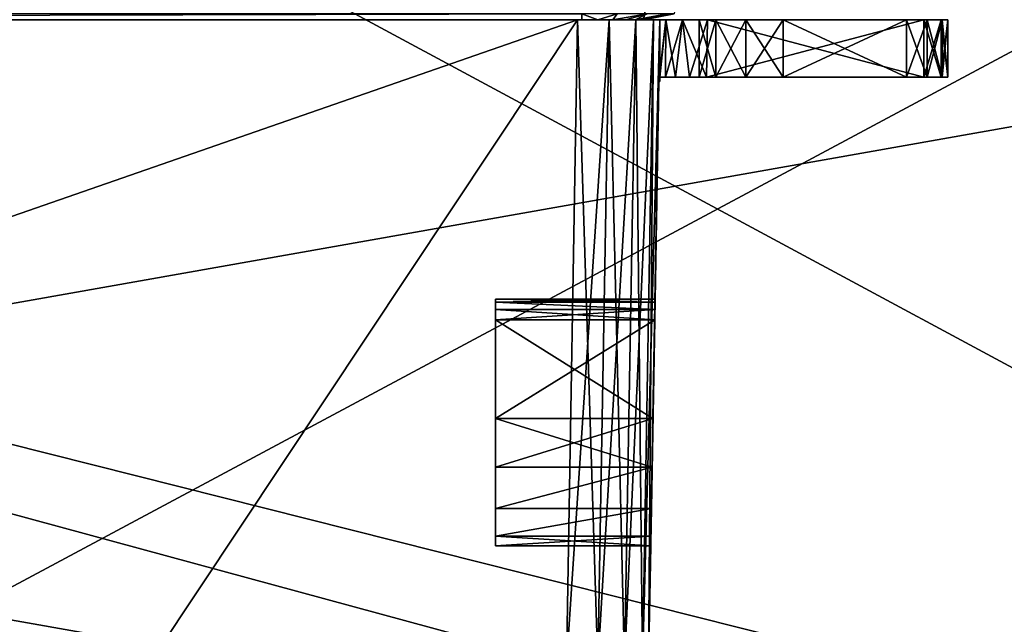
# Model space of a CAD drawing. Header units: millimetres. Extents: x -96 to 96, y -34 to 18.
# Tile 125 of 192: x 22 to 46, y -19 to -4. Entities that reach past the tile are written whole.
import ezdxf

# ---------------------------------------------------------------- set-up
doc = ezdxf.new("R2010")
doc.units = ezdxf.units.MM
doc.header["$LTSCALE"] = 65.185185
for name, color, linetype in [('1194', 7, 'CONTINUOUS'), ('1195', 7, 'CONTINUOUS'), ('1196', 7, 'CONTINUOUS'), ('1249', 7, 'CONTINUOUS'), ('1382', 7, 'CONTINUOUS'), ('1384', 7, 'CONTINUOUS'), ('1385', 7, 'CONTINUOUS'), ('1386', 7, 'CONTINUOUS'), ('1387', 7, 'CONTINUOUS'), ('1388', 7, 'CONTINUOUS'), ('1389', 7, 'CONTINUOUS'), ('1390', 7, 'CONTINUOUS'), ('1391', 7, 'CONTINUOUS'), ('1392', 7, 'CONTINUOUS'), ('1393', 7, 'CONTINUOUS'), ('1394', 7, 'CONTINUOUS'), ('1411', 7, 'CONTINUOUS'), ('1412', 7, 'CONTINUOUS'), ('1413', 7, 'CONTINUOUS'), ('1414', 7, 'CONTINUOUS'), ('1415', 7, 'CONTINUOUS'), ('1416', 7, 'CONTINUOUS'), ('1417', 7, 'CONTINUOUS'), ('1418', 7, 'CONTINUOUS'), ('1419', 7, 'CONTINUOUS'), ('1420', 7, 'CONTINUOUS'), ('1421', 7, 'CONTINUOUS'), ('1422', 7, 'CONTINUOUS'), ('1427', 7, 'CONTINUOUS'), ('1429', 7, 'CONTINUOUS'), ('1430', 7, 'CONTINUOUS'), ('1431', 7, 'CONTINUOUS'), ('1432', 7, 'CONTINUOUS'), ('1433', 7, 'CONTINUOUS'), ('1448', 7, 'CONTINUOUS'), ('1449', 7, 'CONTINUOUS'), ('2', 7, 'CONTINUOUS'), ('22', 7, 'CONTINUOUS'), ('24', 7, 'CONTINUOUS'), ('6', 7, 'CONTINUOUS')]:
    doc.layers.add(name, color=color, linetype=linetype)

msp = doc.modelspace()

# ---------------------------------------------------------------- linework, layer by layer
at = {"layer": '1194', "color": 211, "linetype": 'Continuous', "true_color": 0xffa8ff}
for points in [[(-22.604, -4, 6.102), (35.604, -4, 6.102), (35.604, -3.858, 6.843), (-22.604, -4, 6.102)], [(-22.604, -3.858, 6.843), (-22.604, -4, 6.102), (35.604, -3.858, 6.843), (-22.604, -3.858, 6.843)]]:
    msp.add_3dface(points, dxfattribs=at)
at = {"layer": '1195', "color": 211, "linetype": 'Continuous', "true_color": 0xffa8ff}
for points in [[(35.604, -3.858, 6.843), (35.992, -4, 6.051), (36.461, -3.858, 6.673), (35.604, -3.858, 6.843)], [(35.604, -3.858, 6.843), (35.604, -4, 6.102), (35.992, -4, 6.051), (35.604, -3.858, 6.843)], [(35.992, -4, 6.051), (36.353, -4, 5.902), (36.461, -3.858, 6.673), (35.992, -4, 6.051)], [(36.353, -4, 5.902), (36.664, -4, 5.664), (37.188, -3.858, 6.188), (36.353, -4, 5.902)], [(36.461, -3.858, 6.673), (36.353, -4, 5.902), (37.188, -3.858, 6.188), (36.461, -3.858, 6.673)], [(36.664, -4, 5.664), (36.902, -4, 5.353), (37.188, -3.858, 6.188), (36.664, -4, 5.664)], [(37.188, -3.858, 6.188), (36.902, -4, 5.353), (37.673, -3.858, 5.461), (37.188, -3.858, 6.188)], [(36.902, -4, 5.353), (37.051, -4, 4.992), (37.673, -3.858, 5.461), (36.902, -4, 5.353)], [(37.051, -4, 4.992), (37.102, -4, 4.604), (37.673, -3.858, 5.461), (37.051, -4, 4.992)], [(37.673, -3.858, 5.461), (37.102, -4, 4.604), (37.843, -3.858, 4.604), (37.673, -3.858, 5.461)]]:
    msp.add_3dface(points, dxfattribs=at)
at = {"layer": '1196', "color": 211, "linetype": 'Continuous', "true_color": 0xffa8ff}
for points in [[(37.102, -4, 4.604), (37.102, -4, -18.785), (37.843, -3.858, -18.782), (37.102, -4, 4.604)], [(37.843, -3.858, 4.604), (37.102, -4, 4.604), (37.843, -3.858, -18.782), (37.843, -3.858, 4.604)]]:
    msp.add_3dface(points, dxfattribs=at)
at = {"layer": '1249', "color": 211, "linetype": 'Continuous', "true_color": 0xffa8ff}
for points in [[(39.763, 10.568, -18.531), (-24.102, -4, -18.785), (-24.843, -3.858, -18.782), (39.763, 10.568, -18.531)], [(39.763, 10.568, -18.531), (37.102, -4, -18.785), (-24.102, -4, -18.785), (39.763, 10.568, -18.531)], [(37.102, -4, -18.785), (39.763, 10.568, -18.531), (37.843, -3.858, -18.782), (37.102, -4, -18.785)]]:
    msp.add_3dface(points, dxfattribs=at)
at = {"layer": '1382', "color": 252, "linetype": 'Continuous', "true_color": 0x828c8c}
for points in [[(-22.5, -4, -19.5), (35.5, -4, 19.5), (35.5, -4, -19.5), (-22.5, -4, -19.5)], [(-22.5, -4, 19.5), (35.5, -4, 19.5), (-22.5, -4, -19.5), (-22.5, -4, 19.5)], [(35.5, -4, 19.5), (36.266, -4, 19.348), (35.5, -4, -19.5), (35.5, -4, 19.5)], [(35.5, -4, -19.5), (36.266, -4, 19.348), (36.266, -4, -19.348), (35.5, -4, -19.5)], [(36.266, -4, 19.348), (36.914, -4, 18.914), (36.266, -4, -19.348), (36.266, -4, 19.348)], [(36.266, -4, -19.348), (36.914, -4, 18.914), (36.914, -4, -18.914), (36.266, -4, -19.348)], [(36.914, -4, 18.914), (37.348, -4, 18.266), (36.914, -4, -18.914), (36.914, -4, 18.914)], [(36.914, -4, -18.914), (37.348, -4, 18.266), (37.348, -4, -18.266), (36.914, -4, -18.914)], [(37.5, -4, -17.5), (37.348, -4, -18.266), (37.5, -4, -9.277), (37.5, -4, -17.5)], [(37.348, -4, -18.266), (37.5, -4, 9.277), (37.5, -4, -9.277), (37.348, -4, -18.266)], [(37.348, -4, 18.266), (37.5, -4, 17.5), (37.348, -4, -18.266), (37.348, -4, 18.266)], [(37.5, -4, 17.5), (37.5, -4, 9.277), (37.348, -4, -18.266), (37.5, -4, 17.5)], [(37.5, -4, -9.277), (37.642, -4, 8.537), (37.642, -4, -8.537), (37.5, -4, -9.277)], [(37.5, -4, 9.277), (37.642, -4, 8.537), (37.5, -4, -9.277), (37.5, -4, 9.277)], [(37.642, -4, -8.537), (38.047, -4, 7.902), (38.047, -4, -7.902), (37.642, -4, -8.537)], [(37.642, -4, 8.537), (38.047, -4, 7.902), (37.642, -4, -8.537), (37.642, -4, 8.537)], [(38.658, -4, -7.462), (38.047, -4, -7.902), (38.453, -4, -0.467), (38.658, -4, -7.462)], [(38.453, -4, -0.467), (38.047, -4, -7.902), (38.453, -4, 0.467), (38.453, -4, -0.467)], [(38.047, -4, -7.902), (38.658, -4, 7.462), (38.453, -4, 0.467), (38.047, -4, -7.902)], [(38.047, -4, 7.902), (38.658, -4, 7.462), (38.047, -4, -7.902), (38.047, -4, 7.902)], [(38.858, -4, -1.309), (38.658, -4, -7.462), (38.453, -4, -0.467), (38.858, -4, -1.309)], [(38.453, -4, 0.467), (38.658, -4, 7.462), (38.858, -4, 1.309), (38.453, -4, 0.467)], [(39.589, -4, -1.892), (38.658, -4, -7.462), (38.858, -4, -1.309), (39.589, -4, -1.892)], [(43.921, -4, -5.019), (38.658, -4, -7.462), (43.5, -4, -2.1), (43.921, -4, -5.019)], [(43.5, -4, -2.1), (38.658, -4, -7.462), (40.5, -4, -2.1), (43.5, -4, -2.1)], [(40.5, -4, -2.1), (38.658, -4, -7.462), (39.589, -4, -1.892), (40.5, -4, -2.1)], [(39.589, -4, 1.892), (38.658, -4, 7.462), (43.921, -4, 5.019), (39.589, -4, 1.892)], [(38.858, -4, 1.309), (38.658, -4, 7.462), (39.589, -4, 1.892), (38.858, -4, 1.309)], [(40.5, -4, 2.1), (39.589, -4, 1.892), (43.921, -4, 5.019), (40.5, -4, 2.1)], [(43.5, -4, 2.1), (40.5, -4, 2.1), (43.921, -4, 5.019), (43.5, -4, 2.1)], [(44, -4, -2.234), (43.921, -4, -5.019), (43.5, -4, -2.1), (44, -4, -2.234)], [(44, -4, 2.234), (43.5, -4, 2.1), (43.921, -4, 5.019), (44, -4, 2.234)], [(44.343, -4, -4.65), (43.921, -4, -5.019), (44, -4, -2.234), (44.343, -4, -4.65)], [(44.343, -4, 4.65), (44, -4, 2.234), (43.921, -4, 5.019), (44.343, -4, 4.65)], [(44.366, -4, -2.6), (44.343, -4, -4.65), (44, -4, -2.234), (44.366, -4, -2.6)], [(44.366, -4, 2.6), (44, -4, 2.234), (44.343, -4, 4.65), (44.366, -4, 2.6)], [(44.5, -4, -4.112), (44.343, -4, -4.65), (44.5, -4, -3.1), (44.5, -4, -4.112)], [(44.5, -4, -3.1), (44.343, -4, -4.65), (44.366, -4, -2.6), (44.5, -4, -3.1)], [(44.5, -4, 4.112), (44.366, -4, 2.6), (44.343, -4, 4.65), (44.5, -4, 4.112)], [(44.5, -4, 3.1), (44.366, -4, 2.6), (44.5, -4, 4.112), (44.5, -4, 3.1)]]:
    msp.add_3dface(points, dxfattribs=at)
at = {"layer": '1384', "color": 252, "linetype": 'Continuous', "true_color": 0x828c8c}
for points in [[(38.658, -4, 7.462), (38.634, -5.4, 7.474), (43.921, -5.4, 5.019), (38.658, -4, 7.462)], [(43.921, -4, 5.019), (38.658, -4, 7.462), (43.921, -5.4, 5.019), (43.921, -4, 5.019)]]:
    msp.add_3dface(points, dxfattribs=at)
at = {"layer": '1385', "color": 252, "linetype": 'Continuous', "true_color": 0x828c8c}
for points in [[(44.5, -4, 3.1), (44.5, -4, 4.112), (44.5, -5.4, 4.112), (44.5, -4, 3.1)], [(44.5, -4, 3.1), (44.5, -5.4, 4.112), (44.5, -5.4, 3.1), (44.5, -4, 3.1)]]:
    msp.add_3dface(points, dxfattribs=at)
at = {"layer": '1386', "color": 252, "linetype": 'Continuous', "true_color": 0x828c8c}
for points in [[(43.5, -4, 2.1), (43.5, -5.4, 2.1), (40.5, -5.4, 2.1), (43.5, -4, 2.1)], [(40.5, -4, 2.1), (43.5, -4, 2.1), (40.5, -5.4, 2.1), (40.5, -4, 2.1)]]:
    msp.add_3dface(points, dxfattribs=at)
at = {"layer": '1387', "color": 252, "linetype": 'Continuous', "true_color": 0x828c8c}
for points in [[(38.453, -5.4, -0.467), (38.453, -4, 0.467), (38.453, -5.4, 0.467), (38.453, -5.4, -0.467)], [(38.453, -4, 0.467), (38.858, -4, 1.309), (38.453, -5.4, 0.467), (38.453, -4, 0.467)], [(38.858, -5.4, -1.309), (38.453, -4, -0.467), (38.453, -5.4, -0.467), (38.858, -5.4, -1.309)], [(38.453, -4, -0.467), (38.453, -4, 0.467), (38.453, -5.4, -0.467), (38.453, -4, -0.467)], [(38.453, -5.4, 0.467), (38.858, -4, 1.309), (38.858, -5.4, 1.309), (38.453, -5.4, 0.467)], [(38.858, -4, -1.309), (38.453, -4, -0.467), (38.858, -5.4, -1.309), (38.858, -4, -1.309)], [(38.858, -4, 1.309), (39.589, -4, 1.892), (38.858, -5.4, 1.309), (38.858, -4, 1.309)], [(38.858, -5.4, 1.309), (39.589, -4, 1.892), (39.589, -5.4, 1.892), (38.858, -5.4, 1.309)], [(39.589, -5.4, -1.892), (38.858, -4, -1.309), (38.858, -5.4, -1.309), (39.589, -5.4, -1.892)], [(39.589, -4, -1.892), (38.858, -4, -1.309), (39.589, -5.4, -1.892), (39.589, -4, -1.892)], [(39.589, -4, 1.892), (40.5, -4, 2.1), (39.589, -5.4, 1.892), (39.589, -4, 1.892)], [(40.5, -4, 2.1), (40.5, -5.4, 2.1), (39.589, -5.4, 1.892), (40.5, -4, 2.1)], [(40.5, -5.4, -2.1), (39.589, -4, -1.892), (39.589, -5.4, -1.892), (40.5, -5.4, -2.1)], [(40.5, -4, -2.1), (39.589, -4, -1.892), (40.5, -5.4, -2.1), (40.5, -4, -2.1)]]:
    msp.add_3dface(points, dxfattribs=at)
at = {"layer": '1388', "color": 252, "linetype": 'Continuous', "true_color": 0x828c8c}
for points in [[(40.5, -4, -2.1), (40.5, -5.4, -2.1), (43.5, -5.4, -2.1), (40.5, -4, -2.1)], [(43.5, -4, -2.1), (40.5, -4, -2.1), (43.5, -5.4, -2.1), (43.5, -4, -2.1)]]:
    msp.add_3dface(points, dxfattribs=at)
at = {"layer": '1389', "color": 252, "linetype": 'Continuous', "true_color": 0x828c8c}
for points in [[(44.5, -4, -4.112), (44.5, -5.4, -3.1), (44.5, -5.4, -4.112), (44.5, -4, -4.112)], [(44.5, -4, -4.112), (44.5, -4, -3.1), (44.5, -5.4, -3.1), (44.5, -4, -4.112)]]:
    msp.add_3dface(points, dxfattribs=at)
at = {"layer": '1390', "color": 252, "linetype": 'Continuous', "true_color": 0x828c8c}
for points in [[(38.658, -4, -7.462), (43.921, -4, -5.019), (38.634, -5.4, -7.474), (38.658, -4, -7.462)], [(43.921, -4, -5.019), (43.921, -5.4, -5.019), (38.634, -5.4, -7.474), (43.921, -4, -5.019)]]:
    msp.add_3dface(points, dxfattribs=at)
at = {"layer": '1391', "color": 252, "linetype": 'Continuous', "true_color": 0x828c8c}
for points in [[(43.5, -4, 2.1), (44, -4, 2.234), (43.5, -5.4, 2.1), (43.5, -4, 2.1)], [(43.5, -5.4, 2.1), (44, -4, 2.234), (44, -5.4, 2.234), (43.5, -5.4, 2.1)], [(44, -5.4, 2.234), (44.366, -4, 2.6), (44.366, -5.4, 2.6), (44, -5.4, 2.234)], [(44, -4, 2.234), (44.366, -4, 2.6), (44, -5.4, 2.234), (44, -4, 2.234)], [(44.5, -4, 3.1), (44.5, -5.4, 3.1), (44.366, -5.4, 2.6), (44.5, -4, 3.1)], [(44.366, -4, 2.6), (44.5, -4, 3.1), (44.366, -5.4, 2.6), (44.366, -4, 2.6)]]:
    msp.add_3dface(points, dxfattribs=at)
at = {"layer": '1392', "color": 252, "linetype": 'Continuous', "true_color": 0x828c8c}
for points in [[(43.921, -4, 5.019), (43.921, -5.4, 5.019), (44.343, -5.4, 4.65), (43.921, -4, 5.019)], [(44.343, -4, 4.65), (43.921, -4, 5.019), (44.343, -5.4, 4.65), (44.343, -4, 4.65)], [(44.5, -5.4, 4.112), (44.343, -4, 4.65), (44.343, -5.4, 4.65), (44.5, -5.4, 4.112)], [(44.5, -4, 4.112), (44.343, -4, 4.65), (44.5, -5.4, 4.112), (44.5, -4, 4.112)]]:
    msp.add_3dface(points, dxfattribs=at)
at = {"layer": '1393', "color": 252, "linetype": 'Continuous', "true_color": 0x828c8c}
for points in [[(44, -4, -2.234), (43.5, -4, -2.1), (44, -5.4, -2.234), (44, -4, -2.234)], [(43.5, -4, -2.1), (43.5, -5.4, -2.1), (44, -5.4, -2.234), (43.5, -4, -2.1)], [(44.366, -5.4, -2.6), (44, -4, -2.234), (44, -5.4, -2.234), (44.366, -5.4, -2.6)], [(44.366, -4, -2.6), (44, -4, -2.234), (44.366, -5.4, -2.6), (44.366, -4, -2.6)], [(44.5, -4, -3.1), (44.366, -4, -2.6), (44.5, -5.4, -3.1), (44.5, -4, -3.1)], [(44.5, -5.4, -3.1), (44.366, -4, -2.6), (44.366, -5.4, -2.6), (44.5, -5.4, -3.1)]]:
    msp.add_3dface(points, dxfattribs=at)
at = {"layer": '1394', "color": 252, "linetype": 'Continuous', "true_color": 0x828c8c}
for points in [[(43.921, -5.4, -5.019), (44.343, -4, -4.65), (44.343, -5.4, -4.65), (43.921, -5.4, -5.019)], [(43.921, -4, -5.019), (44.343, -4, -4.65), (43.921, -5.4, -5.019), (43.921, -4, -5.019)], [(44.343, -4, -4.65), (44.5, -4, -4.112), (44.343, -5.4, -4.65), (44.343, -4, -4.65)], [(44.5, -4, -4.112), (44.5, -5.4, -4.112), (44.343, -5.4, -4.65), (44.5, -4, -4.112)]]:
    msp.add_3dface(points, dxfattribs=at)
at = {"layer": '1411', "color": 252, "linetype": 'Continuous', "true_color": 0x828c8c}
for points in [[(33.5, -16.8, -8.6), (33.5, -10.8, -6), (33.5, -16.564, -7.414), (33.5, -16.8, -8.6)], [(33.5, -16.564, -7.414), (33.5, -10.8, -6), (33.5, -15.892, -6.408), (33.5, -16.564, -7.414)], [(33.5, -15.892, -6.408), (33.5, -10.8, -6), (33.5, -10.867, -5.75), (33.5, -15.892, -6.408)], [(33.5, -10.867, -11.45), (33.5, -10.8, -11.2), (33.5, -14.886, -11.464), (33.5, -10.867, -11.45)], [(33.5, -14.886, -11.464), (33.5, -10.8, -11.2), (33.5, -15.892, -10.792), (33.5, -14.886, -11.464)], [(33.5, -16.564, -9.786), (33.5, -10.8, -6), (33.5, -16.8, -8.6), (33.5, -16.564, -9.786)], [(33.5, -15.892, -10.792), (33.5, -10.8, -6), (33.5, -16.564, -9.786), (33.5, -15.892, -10.792)], [(33.5, -10.8, -11.2), (33.5, -10.8, -6), (33.5, -15.892, -10.792), (33.5, -10.8, -11.2)], [(33.5, -11.05, -11.633), (33.5, -10.867, -11.45), (33.5, -14.886, -11.464), (33.5, -11.05, -11.633)], [(33.5, -14.886, -5.736), (33.5, -15.892, -6.408), (33.5, -10.867, -5.75), (33.5, -14.886, -5.736)], [(33.5, -11.05, -5.567), (33.5, -14.886, -5.736), (33.5, -10.867, -5.75), (33.5, -11.05, -5.567)], [(33.5, -11.3, -11.7), (33.5, -11.05, -11.633), (33.5, -13.7, -11.7), (33.5, -11.3, -11.7)], [(33.5, -11.3, -5.5), (33.5, -14.886, -5.736), (33.5, -11.05, -5.567), (33.5, -11.3, -5.5)], [(33.5, -13.7, -11.7), (33.5, -11.05, -11.633), (33.5, -14.886, -11.464), (33.5, -13.7, -11.7)], [(33.5, -13.7, -5.5), (33.5, -14.886, -5.736), (33.5, -11.3, -5.5), (33.5, -13.7, -5.5)]]:
    msp.add_3dface(points, dxfattribs=at)
at = {"layer": '1412', "color": 252, "linetype": 'Continuous', "true_color": 0x828c8c}
for points in [[(37.381, -10.8, -6), (33.5, -10.8, -11.2), (37.381, -10.8, -11.2), (37.381, -10.8, -6)], [(33.5, -10.8, -6), (33.5, -10.8, -11.2), (37.381, -10.8, -6), (33.5, -10.8, -6)]]:
    msp.add_3dface(points, dxfattribs=at)
at = {"layer": '1413', "color": 252, "linetype": 'Continuous', "true_color": 0x828c8c}
for points in [[(33.5, -13.7, -5.5), (33.5, -11.3, -5.5), (37.373, -11.3, -5.5), (33.5, -13.7, -5.5)], [(33.5, -13.7, -5.5), (37.373, -11.3, -5.5), (37.331, -13.7, -5.5), (33.5, -13.7, -5.5)]]:
    msp.add_3dface(points, dxfattribs=at)
at = {"layer": '1414', "color": 252, "linetype": 'Continuous', "true_color": 0x828c8c}
for points in [[(33.5, -13.7, -5.5), (37.331, -13.7, -5.5), (37.31, -14.886, -5.736), (33.5, -13.7, -5.5)], [(33.5, -14.886, -5.736), (33.5, -13.7, -5.5), (37.31, -14.886, -5.736), (33.5, -14.886, -5.736)], [(33.5, -13.7, -11.7), (33.5, -14.886, -11.464), (37.331, -13.7, -11.7), (33.5, -13.7, -11.7)], [(37.331, -13.7, -11.7), (33.5, -14.886, -11.464), (37.31, -14.886, -11.464), (37.331, -13.7, -11.7)], [(33.5, -15.892, -6.408), (33.5, -14.886, -5.736), (37.31, -14.886, -5.736), (33.5, -15.892, -6.408)], [(37.292, -15.892, -6.408), (33.5, -15.892, -6.408), (37.31, -14.886, -5.736), (37.292, -15.892, -6.408)], [(33.5, -14.886, -11.464), (33.5, -15.892, -10.792), (37.31, -14.886, -11.464), (33.5, -14.886, -11.464)], [(37.31, -14.886, -11.464), (33.5, -15.892, -10.792), (37.292, -15.892, -10.792), (37.31, -14.886, -11.464)], [(37.281, -16.564, -7.414), (33.5, -16.564, -7.414), (37.292, -15.892, -6.408), (37.281, -16.564, -7.414)], [(37.292, -15.892, -10.792), (33.5, -16.564, -9.786), (37.281, -16.564, -9.786), (37.292, -15.892, -10.792)], [(33.5, -16.564, -7.414), (33.5, -15.892, -6.408), (37.292, -15.892, -6.408), (33.5, -16.564, -7.414)], [(33.5, -15.892, -10.792), (33.5, -16.564, -9.786), (37.292, -15.892, -10.792), (33.5, -15.892, -10.792)], [(33.5, -16.564, -9.786), (33.5, -16.8, -8.6), (37.281, -16.564, -9.786), (33.5, -16.564, -9.786)], [(37.277, -16.8, -8.6), (33.5, -16.564, -7.414), (37.281, -16.564, -7.414), (37.277, -16.8, -8.6)], [(37.281, -16.564, -9.786), (33.5, -16.8, -8.6), (37.277, -16.8, -8.6), (37.281, -16.564, -9.786)], [(33.5, -16.8, -8.6), (33.5, -16.564, -7.414), (37.277, -16.8, -8.6), (33.5, -16.8, -8.6)]]:
    msp.add_3dface(points, dxfattribs=at)
at = {"layer": '1415', "color": 252, "linetype": 'Continuous', "true_color": 0x828c8c}
for points in [[(33.5, -11.3, -11.7), (33.5, -13.7, -11.7), (37.331, -13.7, -11.7), (33.5, -11.3, -11.7)], [(33.5, -11.3, -11.7), (37.331, -13.7, -11.7), (37.373, -11.3, -11.7), (33.5, -11.3, -11.7)]]:
    msp.add_3dface(points, dxfattribs=at)
at = {"layer": '1416', "color": 252, "linetype": 'Continuous', "true_color": 0x828c8c}
for points in [[(33.5, -14.886, 5.736), (33.5, -10.8, 6), (33.5, -15.892, 6.408), (33.5, -14.886, 5.736)], [(33.5, -15.892, 6.408), (33.5, -10.8, 11.2), (33.5, -16.564, 7.414), (33.5, -15.892, 6.408)], [(33.5, -10.867, 5.75), (33.5, -10.8, 6), (33.5, -14.886, 5.736), (33.5, -10.867, 5.75)], [(33.5, -10.8, 6), (33.5, -10.8, 11.2), (33.5, -15.892, 6.408), (33.5, -10.8, 6)], [(33.5, -16.564, 7.414), (33.5, -10.8, 11.2), (33.5, -16.8, 8.6), (33.5, -16.564, 7.414)], [(33.5, -16.8, 8.6), (33.5, -10.8, 11.2), (33.5, -16.564, 9.786), (33.5, -16.8, 8.6)], [(33.5, -16.564, 9.786), (33.5, -10.8, 11.2), (33.5, -15.892, 10.792), (33.5, -16.564, 9.786)], [(33.5, -15.892, 10.792), (33.5, -10.8, 11.2), (33.5, -10.867, 11.45), (33.5, -15.892, 10.792)], [(33.5, -14.886, 11.464), (33.5, -15.892, 10.792), (33.5, -10.867, 11.45), (33.5, -14.886, 11.464)], [(33.5, -11.05, 5.567), (33.5, -10.867, 5.75), (33.5, -14.886, 5.736), (33.5, -11.05, 5.567)], [(33.5, -11.05, 11.633), (33.5, -14.886, 11.464), (33.5, -10.867, 11.45), (33.5, -11.05, 11.633)], [(33.5, -11.3, 5.5), (33.5, -11.05, 5.567), (33.5, -13.7, 5.5), (33.5, -11.3, 5.5)], [(33.5, -13.7, 5.5), (33.5, -11.05, 5.567), (33.5, -14.886, 5.736), (33.5, -13.7, 5.5)], [(33.5, -11.3, 11.7), (33.5, -14.886, 11.464), (33.5, -11.05, 11.633), (33.5, -11.3, 11.7)], [(33.5, -13.7, 11.7), (33.5, -14.886, 11.464), (33.5, -11.3, 11.7), (33.5, -13.7, 11.7)]]:
    msp.add_3dface(points, dxfattribs=at)
at = {"layer": '1417', "color": 252, "linetype": 'Continuous', "true_color": 0x828c8c}
for points in [[(37.381, -10.8, 11.2), (33.5, -10.8, 6), (37.381, -10.8, 6), (37.381, -10.8, 11.2)], [(33.5, -10.8, 11.2), (33.5, -10.8, 6), (37.381, -10.8, 11.2), (33.5, -10.8, 11.2)]]:
    msp.add_3dface(points, dxfattribs=at)
at = {"layer": '1418', "color": 252, "linetype": 'Continuous', "true_color": 0x828c8c}
for points in [[(33.5, -11.3, 5.5), (33.5, -13.7, 5.5), (37.331, -13.7, 5.5), (33.5, -11.3, 5.5)], [(37.373, -11.3, 5.5), (33.5, -11.3, 5.5), (37.331, -13.7, 5.5), (37.373, -11.3, 5.5)]]:
    msp.add_3dface(points, dxfattribs=at)
at = {"layer": '1419', "color": 252, "linetype": 'Continuous', "true_color": 0x828c8c}
for points in [[(33.5, -14.886, 11.464), (33.5, -13.7, 11.7), (37.31, -14.886, 11.464), (33.5, -14.886, 11.464)], [(37.31, -14.886, 11.464), (33.5, -13.7, 11.7), (37.331, -13.7, 11.7), (37.31, -14.886, 11.464)], [(37.331, -13.7, 5.5), (33.5, -14.886, 5.736), (37.31, -14.886, 5.736), (37.331, -13.7, 5.5)], [(33.5, -13.7, 5.5), (33.5, -14.886, 5.736), (37.331, -13.7, 5.5), (33.5, -13.7, 5.5)], [(37.292, -15.892, 10.792), (33.5, -15.892, 10.792), (37.31, -14.886, 11.464), (37.292, -15.892, 10.792)], [(37.31, -14.886, 5.736), (33.5, -15.892, 6.408), (37.292, -15.892, 6.408), (37.31, -14.886, 5.736)], [(33.5, -14.886, 5.736), (33.5, -15.892, 6.408), (37.31, -14.886, 5.736), (33.5, -14.886, 5.736)], [(33.5, -15.892, 10.792), (33.5, -14.886, 11.464), (37.31, -14.886, 11.464), (33.5, -15.892, 10.792)], [(37.292, -15.892, 6.408), (33.5, -16.564, 7.414), (37.281, -16.564, 7.414), (37.292, -15.892, 6.408)], [(33.5, -15.892, 6.408), (33.5, -16.564, 7.414), (37.292, -15.892, 6.408), (33.5, -15.892, 6.408)], [(33.5, -16.564, 9.786), (33.5, -15.892, 10.792), (37.292, -15.892, 10.792), (33.5, -16.564, 9.786)], [(37.281, -16.564, 9.786), (33.5, -16.564, 9.786), (37.292, -15.892, 10.792), (37.281, -16.564, 9.786)], [(33.5, -16.564, 7.414), (33.5, -16.8, 8.6), (37.281, -16.564, 7.414), (33.5, -16.564, 7.414)], [(33.5, -16.8, 8.6), (33.5, -16.564, 9.786), (37.277, -16.8, 8.6), (33.5, -16.8, 8.6)], [(37.281, -16.564, 7.414), (33.5, -16.8, 8.6), (37.277, -16.8, 8.6), (37.281, -16.564, 7.414)], [(37.277, -16.8, 8.6), (33.5, -16.564, 9.786), (37.281, -16.564, 9.786), (37.277, -16.8, 8.6)]]:
    msp.add_3dface(points, dxfattribs=at)
at = {"layer": '1420', "color": 252, "linetype": 'Continuous', "true_color": 0x828c8c}
for points in [[(33.5, -13.7, 11.7), (33.5, -11.3, 11.7), (37.373, -11.3, 11.7), (33.5, -13.7, 11.7)], [(37.331, -13.7, 11.7), (33.5, -13.7, 11.7), (37.373, -11.3, 11.7), (37.331, -13.7, 11.7)]]:
    msp.add_3dface(points, dxfattribs=at)
at = {"layer": '1421', "color": 252, "linetype": 'Continuous', "true_color": 0x828c8c}
for points in [[(33.5, -10.867, 11.45), (33.5, -10.8, 11.2), (37.38, -10.867, 11.45), (33.5, -10.867, 11.45)], [(33.5, -10.8, 11.2), (37.381, -10.8, 11.2), (37.38, -10.867, 11.45), (33.5, -10.8, 11.2)], [(33.5, -11.05, 11.633), (33.5, -10.867, 11.45), (37.377, -11.05, 11.633), (33.5, -11.05, 11.633)], [(37.377, -11.05, 11.633), (33.5, -10.867, 11.45), (37.38, -10.867, 11.45), (37.377, -11.05, 11.633)], [(33.5, -11.3, 11.7), (33.5, -11.05, 11.633), (37.373, -11.3, 11.7), (33.5, -11.3, 11.7)], [(37.373, -11.3, 11.7), (33.5, -11.05, 11.633), (37.377, -11.05, 11.633), (37.373, -11.3, 11.7)]]:
    msp.add_3dface(points, dxfattribs=at)
at = {"layer": '1422', "color": 252, "linetype": 'Continuous', "true_color": 0x828c8c}
for points in [[(33.5, -10.8, -11.2), (33.5, -10.867, -11.45), (37.381, -10.8, -11.2), (33.5, -10.8, -11.2)], [(37.381, -10.8, -11.2), (33.5, -10.867, -11.45), (37.38, -10.867, -11.45), (37.381, -10.8, -11.2)], [(37.38, -10.867, -11.45), (33.5, -10.867, -11.45), (37.377, -11.05, -11.633), (37.38, -10.867, -11.45)], [(33.5, -10.867, -11.45), (33.5, -11.05, -11.633), (37.377, -11.05, -11.633), (33.5, -10.867, -11.45)], [(33.5, -11.3, -11.7), (37.373, -11.3, -11.7), (37.377, -11.05, -11.633), (33.5, -11.3, -11.7)], [(33.5, -11.05, -11.633), (33.5, -11.3, -11.7), (37.377, -11.05, -11.633), (33.5, -11.05, -11.633)]]:
    msp.add_3dface(points, dxfattribs=at)
at = {"layer": '1427', "color": 252, "linetype": 'Continuous', "true_color": 0x828c8c}
for points in [[(37.5, -5.4, 8.976), (37.635, -5.4, -8.507), (37.635, -5.4, 8.507), (37.5, -5.4, 8.976)], [(37.5, -5.4, -8.976), (37.635, -5.4, -8.507), (37.5, -5.4, 8.976), (37.5, -5.4, -8.976)], [(37.635, -5.4, 8.507), (37.879, -5.4, -8.083), (37.879, -5.4, 8.083), (37.635, -5.4, 8.507)], [(37.635, -5.4, -8.507), (37.879, -5.4, -8.083), (37.635, -5.4, 8.507), (37.635, -5.4, -8.507)], [(37.879, -5.4, 8.083), (38.219, -5.4, -7.732), (38.219, -5.4, 7.732), (37.879, -5.4, 8.083)], [(37.879, -5.4, -8.083), (38.219, -5.4, -7.732), (37.879, -5.4, 8.083), (37.879, -5.4, -8.083)], [(38.453, -5.4, 0.467), (38.634, -5.4, 7.474), (38.219, -5.4, 7.732), (38.453, -5.4, 0.467)], [(38.219, -5.4, -7.732), (38.634, -5.4, -7.474), (38.219, -5.4, 7.732), (38.219, -5.4, -7.732)], [(38.634, -5.4, -7.474), (38.453, -5.4, -0.467), (38.219, -5.4, 7.732), (38.634, -5.4, -7.474)], [(38.453, -5.4, -0.467), (38.453, -5.4, 0.467), (38.219, -5.4, 7.732), (38.453, -5.4, -0.467)], [(38.634, -5.4, 7.474), (38.453, -5.4, 0.467), (38.858, -5.4, 1.309), (38.634, -5.4, 7.474)], [(38.858, -5.4, -1.309), (38.453, -5.4, -0.467), (38.634, -5.4, -7.474), (38.858, -5.4, -1.309)], [(38.634, -5.4, 7.474), (38.858, -5.4, 1.309), (39.589, -5.4, 1.892), (38.634, -5.4, 7.474)], [(40.5, -5.4, 2.1), (38.634, -5.4, 7.474), (39.589, -5.4, 1.892), (40.5, -5.4, 2.1)], [(43.5, -5.4, 2.1), (38.634, -5.4, 7.474), (40.5, -5.4, 2.1), (43.5, -5.4, 2.1)], [(43.921, -5.4, 5.019), (38.634, -5.4, 7.474), (43.5, -5.4, 2.1), (43.921, -5.4, 5.019)], [(43.921, -5.4, -5.019), (39.589, -5.4, -1.892), (38.634, -5.4, -7.474), (43.921, -5.4, -5.019)], [(39.589, -5.4, -1.892), (38.858, -5.4, -1.309), (38.634, -5.4, -7.474), (39.589, -5.4, -1.892)], [(40.5, -5.4, -2.1), (39.589, -5.4, -1.892), (43.921, -5.4, -5.019), (40.5, -5.4, -2.1)], [(43.5, -5.4, -2.1), (40.5, -5.4, -2.1), (43.921, -5.4, -5.019), (43.5, -5.4, -2.1)], [(43.921, -5.4, 5.019), (43.5, -5.4, 2.1), (44, -5.4, 2.234), (43.921, -5.4, 5.019)], [(43.5, -5.4, -2.1), (43.921, -5.4, -5.019), (44, -5.4, -2.234), (43.5, -5.4, -2.1)], [(43.921, -5.4, 5.019), (44, -5.4, 2.234), (44.343, -5.4, 4.65), (43.921, -5.4, 5.019)], [(44, -5.4, -2.234), (43.921, -5.4, -5.019), (44.343, -5.4, -4.65), (44, -5.4, -2.234)], [(44.366, -5.4, -2.6), (44, -5.4, -2.234), (44.343, -5.4, -4.65), (44.366, -5.4, -2.6)], [(44, -5.4, 2.234), (44.366, -5.4, 2.6), (44.343, -5.4, 4.65), (44, -5.4, 2.234)], [(44.366, -5.4, 2.6), (44.5, -5.4, 3.1), (44.343, -5.4, 4.65), (44.366, -5.4, 2.6)], [(44.5, -5.4, 3.1), (44.5, -5.4, 4.112), (44.343, -5.4, 4.65), (44.5, -5.4, 3.1)], [(44.5, -5.4, -4.112), (44.366, -5.4, -2.6), (44.343, -5.4, -4.65), (44.5, -5.4, -4.112)], [(44.5, -5.4, -4.112), (44.5, -5.4, -3.1), (44.366, -5.4, -2.6), (44.5, -5.4, -4.112)]]:
    msp.add_3dface(points, dxfattribs=at)
at = {"layer": '1429', "color": 252, "linetype": 'Continuous', "true_color": 0x828c8c}
for points in [[(-22.5, -4, -19.5), (35.5, -4, -19.5), (-22.151, -24.035, -19.15), (-22.5, -4, -19.5)], [(-22.151, -24.035, -19.15), (35.5, -4, -19.5), (22.175, -24.035, -19.15), (-22.151, -24.035, -19.15)], [(22.175, -24.035, -19.15), (35.5, -4, -19.5), (35.227, -19.685, -19.226), (22.175, -24.035, -19.15)]]:
    msp.add_3dface(points, dxfattribs=at)
at = {"layer": '1430', "color": 252, "linetype": 'Continuous', "true_color": 0x828c8c}
for points in [[(37.5, -4, -17.5), (37.5, -4, -9.277), (37.226, -19.685, -17.227), (37.5, -4, -17.5)], [(37.5, -4, -9.277), (37.377, -11.05, -11.633), (37.226, -19.685, -17.227), (37.5, -4, -9.277)], [(37.331, -13.7, 11.7), (37.5, -4, 17.5), (37.226, -19.685, 17.227), (37.331, -13.7, 11.7)], [(37.5, -4, 17.5), (37.331, -13.7, 11.7), (37.373, -11.3, 11.7), (37.5, -4, 17.5)], [(37.5, -4, 17.5), (37.373, -11.3, 11.7), (37.377, -11.05, 11.633), (37.5, -4, 17.5)], [(37.5, -4, -9.277), (37.38, -10.867, -11.45), (37.377, -11.05, -11.633), (37.5, -4, -9.277)], [(37.5, -4, 17.5), (37.377, -11.05, 11.633), (37.38, -10.867, 11.45), (37.5, -4, 17.5)], [(37.5, -4, -9.277), (37.381, -10.8, -11.2), (37.38, -10.867, -11.45), (37.5, -4, -9.277)], [(37.381, -10.8, 11.2), (37.5, -4, 17.5), (37.38, -10.867, 11.45), (37.381, -10.8, 11.2)], [(37.381, -10.8, -11.2), (37.5, -4, -9.277), (37.474, -5.5, -9.289), (37.381, -10.8, -11.2)], [(37.5, -4, 17.5), (37.381, -10.8, 11.2), (37.474, -5.5, 9.289), (37.5, -4, 17.5)], [(37.5, -4, 9.277), (37.5, -4, 17.5), (37.474, -5.5, 9.289), (37.5, -4, 9.277)], [(37.377, -11.05, 5.567), (37.331, -13.7, -5.5), (37.474, -5.5, 9.289), (37.377, -11.05, 5.567)], [(37.331, -13.7, -5.5), (37.373, -11.3, -5.5), (37.474, -5.5, 9.289), (37.331, -13.7, -5.5)], [(37.373, -11.3, -5.5), (37.377, -11.05, -5.567), (37.474, -5.5, 9.289), (37.373, -11.3, -5.5)], [(37.377, -11.05, -5.567), (37.38, -10.867, -5.75), (37.474, -5.5, 9.289), (37.377, -11.05, -5.567)], [(37.38, -10.867, 5.75), (37.377, -11.05, 5.567), (37.474, -5.5, 9.289), (37.38, -10.867, 5.75)], [(37.38, -10.867, -5.75), (37.381, -10.8, -6), (37.474, -5.5, 9.289), (37.38, -10.867, -5.75)], [(37.381, -10.8, 6), (37.38, -10.867, 5.75), (37.474, -5.5, 9.289), (37.381, -10.8, 6)], [(37.474, -5.5, 9.289), (37.381, -10.8, -6), (37.474, -5.5, -9.289), (37.474, -5.5, 9.289)], [(37.381, -10.8, -6), (37.381, -10.8, -11.2), (37.474, -5.5, -9.289), (37.381, -10.8, -6)], [(37.381, -10.8, 11.2), (37.381, -10.8, 6), (37.474, -5.5, 9.289), (37.381, -10.8, 11.2)], [(37.377, -11.05, -11.633), (37.373, -11.3, -11.7), (37.226, -19.685, -17.227), (37.377, -11.05, -11.633)], [(37.373, -11.3, 5.5), (37.331, -13.7, -5.5), (37.377, -11.05, 5.567), (37.373, -11.3, 5.5)], [(37.373, -11.3, -11.7), (37.331, -13.7, -11.7), (37.226, -19.685, -17.227), (37.373, -11.3, -11.7)], [(37.281, -16.564, -7.414), (37.373, -11.3, 5.5), (37.331, -13.7, 5.5), (37.281, -16.564, -7.414)], [(37.281, -16.564, -7.414), (37.292, -15.892, -6.408), (37.373, -11.3, 5.5), (37.281, -16.564, -7.414)], [(37.292, -15.892, -6.408), (37.31, -14.886, -5.736), (37.373, -11.3, 5.5), (37.292, -15.892, -6.408)], [(37.31, -14.886, -5.736), (37.331, -13.7, -5.5), (37.373, -11.3, 5.5), (37.31, -14.886, -5.736)], [(37.281, -16.564, -7.414), (37.331, -13.7, 5.5), (37.226, -19.685, -17.227), (37.281, -16.564, -7.414)], [(37.331, -13.7, 5.5), (37.31, -14.886, 5.736), (37.226, -19.685, -17.227), (37.331, -13.7, 5.5)], [(37.31, -14.886, 11.464), (37.331, -13.7, 11.7), (37.226, -19.685, 17.227), (37.31, -14.886, 11.464)], [(37.331, -13.7, -11.7), (37.31, -14.886, -11.464), (37.226, -19.685, -17.227), (37.331, -13.7, -11.7)], [(37.31, -14.886, -11.464), (37.292, -15.892, -10.792), (37.226, -19.685, -17.227), (37.31, -14.886, -11.464)], [(37.292, -15.892, 10.792), (37.31, -14.886, 11.464), (37.226, -19.685, 17.227), (37.292, -15.892, 10.792)], [(37.31, -14.886, 5.736), (37.292, -15.892, 6.408), (37.226, -19.685, -17.227), (37.31, -14.886, 5.736)], [(37.292, -15.892, -10.792), (37.281, -16.564, -9.786), (37.226, -19.685, -17.227), (37.292, -15.892, -10.792)], [(37.281, -16.564, 9.786), (37.292, -15.892, 10.792), (37.226, -19.685, 17.227), (37.281, -16.564, 9.786)], [(37.292, -15.892, 6.408), (37.281, -16.564, 7.414), (37.226, -19.685, -17.227), (37.292, -15.892, 6.408)], [(37.277, -16.8, -8.6), (37.281, -16.564, -7.414), (37.226, -19.685, -17.227), (37.277, -16.8, -8.6)], [(37.281, -16.564, -9.786), (37.277, -16.8, -8.6), (37.226, -19.685, -17.227), (37.281, -16.564, -9.786)], [(37.277, -16.8, 8.6), (37.281, -16.564, 9.786), (37.226, -19.685, 17.227), (37.277, -16.8, 8.6)], [(37.281, -16.564, 7.414), (37.277, -16.8, 8.6), (37.226, -19.685, -17.227), (37.281, -16.564, 7.414)], [(37.226, -19.685, -17.227), (37.277, -16.8, 8.6), (37.226, -19.685, 17.227), (37.226, -19.685, -17.227)]]:
    msp.add_3dface(points, dxfattribs=at)
at = {"layer": '1431', "color": 252, "linetype": 'Continuous', "true_color": 0x828c8c}
for points in [[(35.227, -19.685, 19.226), (-22.5, -4, 19.5), (22.175, -24.035, 19.15), (35.227, -19.685, 19.226)], [(35.5, -4, 19.5), (-22.5, -4, 19.5), (35.227, -19.685, 19.226), (35.5, -4, 19.5)], [(22.175, -24.035, 19.15), (-22.5, -4, 19.5), (-22.151, -24.035, 19.15), (22.175, -24.035, 19.15)]]:
    msp.add_3dface(points, dxfattribs=at)
at = {"layer": '1432', "color": 252, "linetype": 'Continuous', "true_color": 0x828c8c}
for points in [[(35.227, -19.685, -19.226), (36.266, -4, -19.348), (35.992, -19.695, -19.074), (35.227, -19.685, -19.226)], [(35.5, -4, -19.5), (36.266, -4, -19.348), (35.227, -19.685, -19.226), (35.5, -4, -19.5)], [(35.992, -19.695, -19.074), (36.914, -4, -18.914), (36.64, -19.699, -18.64), (35.992, -19.695, -19.074)], [(36.266, -4, -19.348), (36.914, -4, -18.914), (35.992, -19.695, -19.074), (36.266, -4, -19.348)], [(36.914, -4, -18.914), (37.348, -4, -18.266), (36.64, -19.699, -18.64), (36.914, -4, -18.914)], [(36.64, -19.699, -18.64), (37.348, -4, -18.266), (37.074, -19.695, -17.992), (36.64, -19.699, -18.64)], [(37.5, -4, -17.5), (37.226, -19.685, -17.227), (37.074, -19.695, -17.992), (37.5, -4, -17.5)], [(37.348, -4, -18.266), (37.5, -4, -17.5), (37.074, -19.695, -17.992), (37.348, -4, -18.266)]]:
    msp.add_3dface(points, dxfattribs=at)
at = {"layer": '1433', "color": 252, "linetype": 'Continuous', "true_color": 0x828c8c}
for points in [[(35.5, -4, 19.5), (35.227, -19.685, 19.226), (35.992, -19.695, 19.074), (35.5, -4, 19.5)], [(36.266, -4, 19.348), (35.5, -4, 19.5), (35.992, -19.695, 19.074), (36.266, -4, 19.348)], [(36.64, -19.699, 18.64), (36.266, -4, 19.348), (35.992, -19.695, 19.074), (36.64, -19.699, 18.64)], [(36.914, -4, 18.914), (36.266, -4, 19.348), (36.64, -19.699, 18.64), (36.914, -4, 18.914)], [(37.074, -19.695, 17.992), (36.914, -4, 18.914), (36.64, -19.699, 18.64), (37.074, -19.695, 17.992)], [(37.348, -4, 18.266), (36.914, -4, 18.914), (37.074, -19.695, 17.992), (37.348, -4, 18.266)], [(37.226, -19.685, 17.227), (37.348, -4, 18.266), (37.074, -19.695, 17.992), (37.226, -19.685, 17.227)], [(37.5, -4, 17.5), (37.348, -4, 18.266), (37.226, -19.685, 17.227), (37.5, -4, 17.5)]]:
    msp.add_3dface(points, dxfattribs=at)
at = {"layer": '1448', "color": 252, "linetype": 'Continuous', "true_color": 0x828c8c}
for points in [[(37.5, -4, -9.277), (37.642, -4, -8.537), (37.474, -5.5, -9.289), (37.5, -4, -9.277)], [(37.474, -5.5, -9.289), (37.642, -4, -8.537), (37.48, -5.5, -9.127), (37.474, -5.5, -9.289)], [(37.642, -4, -8.537), (37.5, -5.4, -8.976), (37.48, -5.5, -9.127), (37.642, -4, -8.537)], [(37.642, -4, -8.537), (37.635, -5.4, -8.507), (37.5, -5.4, -8.976), (37.642, -4, -8.537)], [(37.642, -4, -8.537), (38.047, -4, -7.902), (37.635, -5.4, -8.507), (37.642, -4, -8.537)], [(38.047, -4, -7.902), (37.879, -5.4, -8.083), (37.635, -5.4, -8.507), (38.047, -4, -7.902)], [(38.047, -4, -7.902), (38.219, -5.4, -7.732), (37.879, -5.4, -8.083), (38.047, -4, -7.902)], [(38.047, -4, -7.902), (38.658, -4, -7.462), (38.219, -5.4, -7.732), (38.047, -4, -7.902)], [(38.658, -4, -7.462), (38.634, -5.4, -7.474), (38.219, -5.4, -7.732), (38.658, -4, -7.462)], [(37.48, -5.5, -9.127), (37.5, -5.4, -8.976), (37.5, -5.45, -8.971), (37.48, -5.5, -9.127)], [(37.5, -5.5, -8.966), (37.48, -5.5, -9.127), (37.5, -5.45, -8.971), (37.5, -5.5, -8.966)]]:
    msp.add_3dface(points, dxfattribs=at)
at = {"layer": '1449', "color": 252, "linetype": 'Continuous', "true_color": 0x828c8c}
for points in [[(37.5, -4, 9.277), (37.474, -5.5, 9.289), (37.48, -5.5, 9.127), (37.5, -4, 9.277)], [(37.5, -5.4, 8.976), (37.5, -4, 9.277), (37.48, -5.5, 9.127), (37.5, -5.4, 8.976)], [(37.642, -4, 8.537), (37.5, -5.4, 8.976), (37.635, -5.4, 8.507), (37.642, -4, 8.537)], [(37.642, -4, 8.537), (37.5, -4, 9.277), (37.5, -5.4, 8.976), (37.642, -4, 8.537)], [(37.642, -4, 8.537), (37.635, -5.4, 8.507), (37.879, -5.4, 8.083), (37.642, -4, 8.537)], [(38.047, -4, 7.902), (37.642, -4, 8.537), (37.879, -5.4, 8.083), (38.047, -4, 7.902)], [(38.047, -4, 7.902), (37.879, -5.4, 8.083), (38.219, -5.4, 7.732), (38.047, -4, 7.902)], [(38.634, -5.4, 7.474), (38.047, -4, 7.902), (38.219, -5.4, 7.732), (38.634, -5.4, 7.474)], [(38.658, -4, 7.462), (38.047, -4, 7.902), (38.634, -5.4, 7.474), (38.658, -4, 7.462)], [(37.5, -5.5, 8.966), (37.5, -5.4, 8.976), (37.48, -5.5, 9.127), (37.5, -5.5, 8.966)], [(37.5, -5.45, 8.971), (37.5, -5.4, 8.976), (37.5, -5.5, 8.966), (37.5, -5.45, 8.971)]]:
    msp.add_3dface(points, dxfattribs=at)
at = {"layer": '2', "color": 7, "linetype": 'Continuous'}
for points in [[(74, -27.5, 22.147), (3.974, 10.203, 22.476), (3.789, -9.805, 22.301), (74, -27.5, 22.147)], [(74, 10.203, 22.476), (3.974, 10.203, 22.476), (74, -27.5, 22.147), (74, 10.203, 22.476)], [(3.619, -27.5, 22.147), (74, -27.5, 22.147), (3.789, -9.805, 22.301), (3.619, -27.5, 22.147)]]:
    msp.add_3dface(points, dxfattribs=at)
at = {"layer": '22', "color": 7, "linetype": 'Continuous'}
for points in [[(-72, -2, 20), (72, -2, 20), (-72, -27.5, 20.223), (-72, -2, 20)], [(72, -2, 20), (72, -27.5, 20.223), (-72, -27.5, 20.223), (72, -2, 20)]]:
    msp.add_3dface(points, dxfattribs=at)
at = {"layer": '24', "color": 7, "linetype": 'Continuous'}
for points in [[(-72, -2, -20), (-72, -27.5, -20.223), (72, -27.5, -20.223), (-72, -2, -20)], [(72, -2, -20), (-72, -2, -20), (72, -27.5, -20.223), (72, -2, -20)]]:
    msp.add_3dface(points, dxfattribs=at)
at = {"layer": '6', "color": 7, "linetype": 'Continuous'}
for points in [[(3.812, -7.428, -22.322), (74, 10.203, -22.476), (3.619, -27.5, -22.147), (3.812, -7.428, -22.322)], [(74, 10.203, -22.476), (74, -27.5, -22.147), (3.619, -27.5, -22.147), (74, 10.203, -22.476)], [(3.974, 10.203, -22.476), (74, 10.203, -22.476), (3.812, -7.428, -22.322), (3.974, 10.203, -22.476)]]:
    msp.add_3dface(points, dxfattribs=at)

doc.saveas('drawing.dxf')
